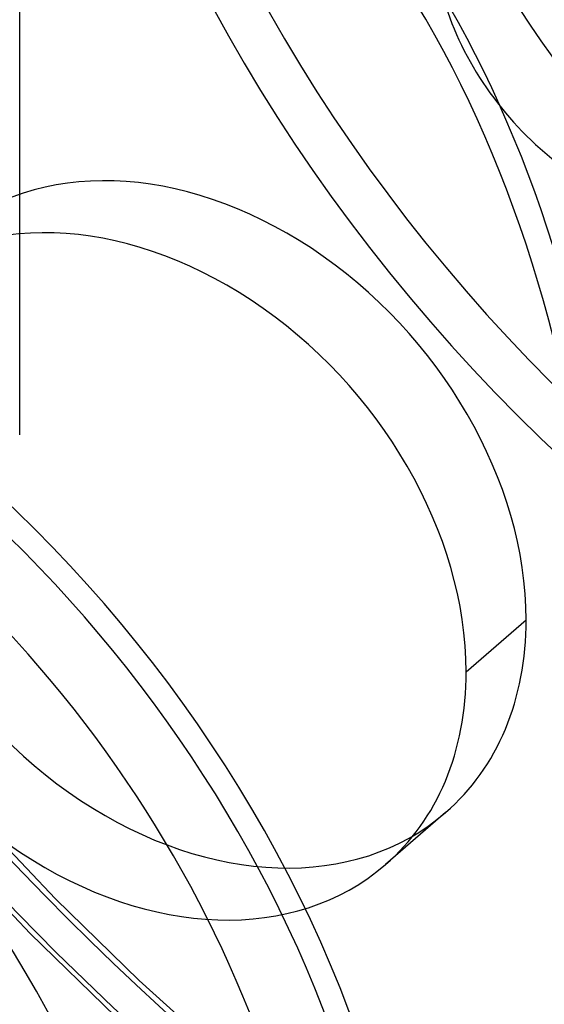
# Model space of a CAD drawing. Header units: millimetres. Extents: x -163 to 160, y -206 to 203.
# Tile 36 of 97: x -3 to 12, y -13 to 17. Entities that reach past the tile are written whole.
import ezdxf

# ---------------------------------------------------------------- set-up
doc = ezdxf.new("R2010")
doc.units = ezdxf.units.MM
doc.layers.add('MAIN-1', color=7, linetype='Continuous')
doc.layers.add('MAIN-2', color=7, linetype='Continuous')

msp = doc.modelspace()

# ---------------------------------------------------------------- linework, layer by layer
at = {"layer": 'MAIN-1'}
msp.add_line((-3.485, 4.244), (-3.485, 24.874), dxfattribs=at)
for centre, major_axis, ratio, start_param, end_param in [((-0.5, -0.433), (86.414, -99.783), 0.75, 0.713724, 3.388402), ((-2.5, -2.165), (-83.796, 96.759), 0.75, -2.427868, -0.857072), ((-27, -23.383), (-83.796, 96.759), 0.75, -3.141592, -0.857072), ((-27, -23.383), (83.141, -96.003), 0.75, 0, 2.284521), ((-12.309, -10.66), (-6.627, -38.352), 0.664338, 1.39549, 2.490449), ((-18.95, -16.411), (-20.785, 24.001), 0.75, -2.427868, -0.857072), ((-19.2, -16.628), (18.707, -21.601), 0.75, 0.713724, 3.141578), ((-19.2, -16.628), (-20.458, 23.623), 0.75, 2.667559, 5.426113), ((-23.5, -20.352), (-18.707, 21.601), 0.75, -2.427868, -0.857072), ((-24, -20.785), (-18.052, 20.845), 0.75, 2.284521, 5.426113)]:
    msp.add_ellipse(centre, major_axis=major_axis, ratio=ratio, start_param=start_param, end_param=end_param, dxfattribs=at)
at = {"layer": 'MAIN-2'}
for p, q in [((9.899, -2.857), (11.699, -1.299)), ((9.282, -7.082), (7.482, -8.64)), ((-4.834, -7.11), (-2.416, -9.663)), ((-5.643, -8.107), (-3.168, -10.71)), ((-2.416, -9.663), (0.092, -12.112)), ((-3.168, -10.71), (-0.599, -13.204)), ((0.092, -12.112), (2.683, -14.447))]:
    msp.add_line(p, q, dxfattribs=at)
for centre, major_axis, ratio, start_param, end_param in [((0, 0), (-85.76, 99.027), 0.75, -2.427868, 0.713724), ((-2, -1.732), (-83.141, 96.003), 0.75, -2.427868, -0.857072), ((32, 27.713), (25.535, -29.485), 0.75, 2.284521, 5.426113), ((2.3, 1.992), (26.189, -30.241), 0.75, 2.406273, 3.855317), ((36.95, 32), (19.954, -23.041), 0.75, -2.427868, -0.857072), ((31.5, 27.28), (26.189, -30.241), 0.75, -2.427868, -0.857072), ((32, 27.713), (-19.954, 23.041), 0.75, 0.713724, 3.141578), ((-0.5, -0.433), (86.414, -99.783), 0.75, -2.427868, -0.246809), ((0, 0), (-85.76, 99.027), 0.75, 0.713724, 3.855317), ((-2.5, -2.165), (-83.796, 96.759), 0.75, 0.713724, 2.284521), ((11.586, 10.033), (-29.931, 34.561), 0.75, 0.713724, 3.141578), ((1.8, 1.559), (-25.535, 29.485), 0.75, 2.284521, 4.703253), ((11.586, 10.033), (-26.189, 30.241), 0.75, 0.713724, 3.141578), ((15.504, 17.51), (-4.988, 5.76), 0.75, 0.713724, 2.284521), ((-11.691, -10.125), (-6.627, -38.352), 0.664338, 1.39549, 2.466944), ((1.8, 1.559), (-25.535, 29.485), 0.75, 0.619794, 2.284521), ((1.8, 1.559), (7.483, -8.64), 0.75, 0.713724, 3.141552), ((2.3, 1.992), (26.189, -30.241), 0.75, -2.427868, -0.857072), ((0, 0), (7.483, -8.64), 0.75, 0.713724, 3.141552), ((0, 0), (20.785, -24.001), 0.75, -2.427868, -0.000014), ((1.8, 1.559), (7.483, -8.64), 0.75, -2.427868, -0.000041), ((0, 0), (7.483, -8.64), 0.75, -2.427868, -0.000041), ((1.8, 1.559), (7.483, -8.64), 0.75, -0.000041, 0.713724), ((0, 0), (7.483, -8.64), 0.75, -0.000041, 0.713724), ((31.524, 27.3), (43.815, -50.594), 0.75, -1.589394, -0.682346), ((31.524, 27.3), (-44.647, 51.554), 0.75, 1.555018, 3.014024), ((25.124, 21.758), (39.658, -45.793), 0.75, -1.583957, -0.548865), ((25.124, 21.758), (-40.49, 46.753), 0.75, 1.558751, 3.010291), ((2.3, 1.992), (26.189, -30.241), 0.75, -0.857072, 0.713724), ((31.524, 27.3), (50.3, -58.082), 0.75, -1.592863, -0.520016), ((-19.2, -16.628), (18.707, -21.601), 0.75, -2.427868, -0.000014), ((31.524, 27.3), (-51.132, 59.042), 0.75, 1.547922, 3.021119), ((12.091, 10.471), (26.189, -30.241), 0.75, -1.550148, -0.163995), ((18.724, 16.215), (35.501, -40.993), 0.75, -1.577283, -0.426755), ((12.091, 10.471), (-27.321, 31.547), 0.75, 1.587611, 2.98143), ((12.324, 10.673), (27.187, -31.393), 0.75, -1.550598, -0.163546), ((18.724, 16.215), (-36.333, 41.953), 0.75, 1.5657, 3.003341), ((12.324, 10.673), (-28.019, 32.353), 0.75, 1.588261, 2.98078), ((12.091, 10.471), (27.885, -32.199), 0.75, -1.555777, -0.158367), ((12.091, 10.471), (29.931, -34.561), 0.75, -1.561716, -0.152428)]:
    msp.add_ellipse(centre, major_axis=major_axis, ratio=ratio, start_param=start_param, end_param=end_param, dxfattribs=at)

doc.saveas('drawing.dxf')
